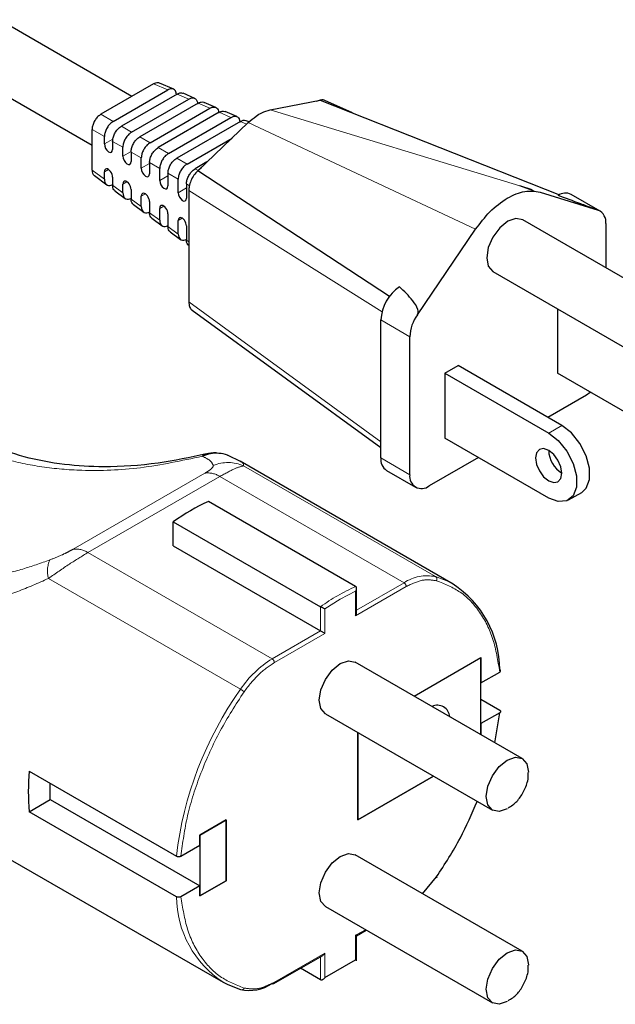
# Model space of a CAD drawing. Header units: millimetres. Extents: x 75 to 4122, y 120 to 5820.
# Tile 33 of 49: x 3963 to 4011, y 2744 to 2823. Entities that reach past the tile are written whole.
import ezdxf

# ---------------------------------------------------------------- set-up
doc = ezdxf.new("R2010")
doc.units = ezdxf.units.MM
doc.header["$LTSCALE"] = 20
doc.linetypes.add('PHANTOM', pattern=[12.7, 6.35, -1.27, 1.27, -1.27, 1.27, -1.27])

msp = doc.modelspace()

# ---------------------------------------------------------------- linework, layer by layer
at = {"color": 7, "linetype": 'Continuous', "lineweight": 25}
for p, q in [((3972.5, 2817.254), (3961.81, 2823.425)), ((3959.31, 2819.095), (3969.293, 2813.332)), ((3974.242, 2818.26), (3970, 2815.811)), ((3975.855, 2817.83), (3974.724, 2818.32)), ((3970.99, 2815.24), (3975.374, 2817.771)), ((3976.128, 2817.444), (3971.65, 2814.859)), ((3972.475, 2814.383), (3977.071, 2817.036)), ((3977.552, 2817.095), (3976.609, 2817.504)), ((3977.825, 2816.709), (3973.135, 2814.002)), ((3973.959, 2813.525), (3978.768, 2816.301)), ((3979.249, 2816.361), (3978.306, 2816.769)), ((3983.609, 2816.158), (3987.654, 2816.962)), ((3987.654, 2816.962), (3987.324, 2816.832)), ((3987.654, 2816.962), (4006.903, 2809.324)), ((3990.254, 2815.93), (3988.028, 2816.93)), ((3979.522, 2815.975), (3974.619, 2813.144)), ((3975.444, 2812.668), (3980.465, 2815.566)), ((3980.946, 2815.626), (3980.003, 2816.034)), ((3981.219, 2815.24), (3976.104, 2812.287)), ((3977.801, 2811.274), (3981.847, 2815.141)), ((3981.923, 2815.203), (3981.7, 2815.299)), ((3969.293, 2811.32), (3969.293, 2814.587)), ((3970.283, 2813.423), (3970.283, 2814.015)), ((3976.929, 2811.811), (3980.549, 2813.9)), ((3970.943, 2813.634), (3970.943, 2812.988)), ((3971.767, 2812.443), (3971.767, 2813.158)), ((3972.427, 2812.777), (3972.427, 2812.008)), ((3973.252, 2811.464), (3973.252, 2812.301)), ((3973.912, 2811.92), (3973.912, 2811.028)), ((3978.536, 2811.976), (3977.589, 2811.43)), ((3978.131, 2811.526), (3977.801, 2811.274)), ((3969.482, 2810.874), (3970.472, 2810.139)), ((3970.283, 2810.586), (3970.283, 2811.178)), ((3970.943, 2810.742), (3970.943, 2810.096)), ((3974.737, 2810.484), (3974.737, 2811.443)), ((3975.397, 2811.062), (3975.397, 2810.049)), ((3993.217, 2801.157), (3977.801, 2811.274)), ((3971.767, 2809.483), (3971.767, 2810.198)), ((3976.222, 2809.504), (3976.222, 2810.586)), ((3976.882, 2810.205), (3976.882, 2809.069)), ((4004.81, 2809.65), (4003.719, 2810.043)), ((4004.704, 2809.744), (4003.719, 2810.043)), ((3971.132, 2809.649), (3971.957, 2809.037)), ((3972.427, 2809.762), (3972.427, 2808.994)), ((3973.252, 2808.381), (3973.252, 2809.218)), ((3977.071, 2809.689), (3977.071, 2800.707)), ((4005.329, 2809.554), (4010.017, 2808.088)), ((4010.167, 2808.022), (4007.834, 2809.369)), ((3972.617, 2808.547), (3973.442, 2807.935)), ((3973.912, 2808.783), (3973.912, 2807.891)), ((3974.737, 2807.279), (3974.737, 2808.238)), ((3975.397, 2807.803), (3975.397, 2806.789)), ((3974.101, 2807.445), (3974.926, 2806.832)), ((3976.222, 2806.177), (3976.222, 2807.259)), ((3976.882, 2806.823), (3976.882, 2805.687)), ((4015.04, 2800.909), (4003.939, 2807.318)), ((4010.623, 2807.015), (4010.623, 2803.459)), ((3975.586, 2806.343), (3976.411, 2805.73)), ((3995.461, 2799.685), (4000.149, 2806.564)), ((4001.539, 2803.161), (4012.64, 2796.752)), ((3977.337, 2800.049), (3992.521, 2788.996)), ((4006.734, 2800.162), (4006.734, 2794.971)), ((3992.521, 2788.154), (3992.521, 2799.259)), ((3994.855, 2786.807), (3994.855, 2797.912)), ((3997.683, 2794.972), (3998.744, 2795.584)), ((3997.683, 2794.972), (3997.683, 2789.746)), ((3997.683, 2794.972), (4006.027, 2790.155)), ((4007.087, 2790.768), (3998.744, 2795.584)), ((4015.078, 2790.155), (4006.734, 2794.971)), ((4009.067, 2793.216), (4005.957, 2791.42)), ((4006.027, 2784.93), (3997.683, 2789.746)), ((3981.245, 2787.871), (3980.247, 2788.348)), ((3998.333, 2778.007), (3981.209, 2787.892)), ((4000.37, 2788.195), (3996.41, 2785.909)), ((3992.977, 2787.147), (3995.31, 2785.8)), ((4007.627, 2784.771), (4008.687, 2785.383)), ((3990.498, 2777.819), (3978.654, 2784.656)), ((3975.825, 2783.023), (3987.67, 2776.186)), ((3975.825, 2781.07), (3975.825, 2783.023)), ((3975.825, 2781.07), (3987.67, 2774.233)), ((3990.571, 2775.704), (3990.571, 2777.72)), ((3995.197, 2768.984), (4000.574, 2772.088)), ((3995.197, 2768.984), (4000.574, 2772.088)), ((4000.574, 2765.88), (4000.574, 2772.088)), ((4000.574, 2772.088), (4000.574, 2770.047)), ((4003.895, 2763.962), (3990.46, 2771.718)), ((4000.574, 2770.047), (4002.087, 2770.921)), ((4000.574, 2768.733), (4002.089, 2767.859)), ((3988.061, 2767.561), (4001.496, 2759.805)), ((4002.087, 2767.654), (4000.574, 2766.781)), ((4001.683, 2765.24), (4002.087, 2767.654)), ((4000.574, 2766.781), (4000.574, 2765.88)), ((3990.675, 2766.052), (3990.675, 2759.025)), ((3990.675, 2759.025), (3990.675, 2766.052)), ((3964.235, 2762.948), (3976.079, 2756.11)), ((3990.675, 2759.025), (3996.761, 2762.538)), ((3996.761, 2762.538), (3990.675, 2759.025)), ((3965.926, 2760.658), (3965.926, 2761.971)), ((3964.235, 2759.682), (3965.926, 2760.658)), ((3965.926, 2760.658), (3977.947, 2753.718)), ((3976.079, 2752.844), (3964.235, 2759.682)), ((3980.068, 2759.026), (3977.947, 2757.801)), ((3977.947, 2757.801), (3980.068, 2759.026)), ((3980.068, 2754.126), (3980.068, 2759.026)), ((3980.068, 2759.026), (3980.068, 2754.126)), ((3977.947, 2757.801), (3977.947, 2752.902)), ((3977.947, 2756.985), (3977.947, 2757.801)), ((3976.434, 2756.111), (3977.947, 2756.985)), ((4003.895, 2748.448), (3990.46, 2756.204)), ((3962.711, 2755.848), (3979.834, 2745.963)), ((3995.864, 2753.084), (3997.003, 2754.431)), ((3977.947, 2753.718), (3976.434, 2752.845)), ((3977.947, 2752.902), (3980.068, 2754.126)), ((3980.068, 2754.126), (3977.947, 2752.902)), ((3977.947, 2752.902), (3977.947, 2753.718)), ((3988.061, 2752.047), (4001.496, 2744.291)), ((3990.571, 2749.694), (3991.354, 2750.146)), ((3990.571, 2747.678), (3990.571, 2749.694)), ((3983.905, 2745.846), (3987.846, 2748.121)), ((3988.023, 2746.335), (3990.498, 2747.764)), ((3987.67, 2746.151), (3986.051, 2747.085))]:
    msp.add_line(p, q, dxfattribs=at)
at = {"color": 250, "linetype": 'PHANTOM', "lineweight": 18}
for p, q in [((3975.374, 2817.771), (3974.242, 2818.26)), ((3976.128, 2817.444), (3977.071, 2817.036)), ((3977.825, 2816.709), (3978.768, 2816.301)), ((3970, 2815.811), (3970.99, 2815.24)), ((3979.522, 2815.975), (3980.465, 2815.566)), ((4003.719, 2810.043), (3983.609, 2816.158)), ((3972.475, 2814.383), (3971.65, 2814.859)), ((3981.219, 2815.24), (3981.722, 2815.022)), ((4000.149, 2806.564), (3981.847, 2815.141)), ((3969.293, 2814.587), (3970.283, 2814.015)), ((3973.959, 2813.525), (3973.135, 2814.002)), ((3970.283, 2813.423), (3970.968, 2813.819)), ((3970.943, 2813.634), (3971.767, 2813.158)), ((3975.444, 2812.668), (3974.619, 2813.144)), ((3971.767, 2812.443), (3972.435, 2812.828)), ((3972.427, 2812.777), (3973.252, 2812.301)), ((3976.929, 2811.811), (3976.104, 2812.287)), ((3973.252, 2811.464), (3973.912, 2811.845)), ((3973.912, 2811.92), (3974.737, 2811.443)), ((3970.283, 2810.586), (3969.293, 2811.32)), ((3970.613, 2811.368), (3970.283, 2811.178)), ((3974.737, 2810.484), (3975.397, 2810.865)), ((3975.397, 2811.062), (3976.222, 2810.586)), ((3977.823, 2811.295), (3977.589, 2811.43)), ((3971.767, 2809.483), (3970.943, 2810.096)), ((3972.098, 2810.388), (3971.767, 2810.198)), ((3976.882, 2810.205), (3977.122, 2810.067)), ((3973.582, 2809.409), (3973.252, 2809.218)), ((3976.222, 2809.504), (3976.882, 2809.885)), ((3992.628, 2799.927), (3977.071, 2809.689)), ((3973.252, 2808.381), (3972.427, 2808.994)), ((3975.067, 2808.429), (3974.737, 2808.238)), ((3974.737, 2807.279), (3973.912, 2807.891)), ((3976.222, 2806.177), (3975.397, 2806.789)), ((3976.552, 2807.449), (3976.222, 2807.259)), ((3977.071, 2805.547), (3976.882, 2805.687)), ((3977.071, 2800.707), (3992.521, 2789.46)), ((3992.521, 2799.259), (3994.855, 2797.912)), ((4007.087, 2790.768), (4006.027, 2790.155)), ((3994.855, 2786.807), (3992.521, 2788.154)), ((3978.363, 2786.927), (3967.757, 2780.804)), ((3996.933, 2778.601), (3981.485, 2787.518)), ((3968.962, 2780.542), (3979.569, 2786.665)), ((3979.569, 2786.665), (3994.387, 2778.111)), ((3983.78, 2771.988), (3968.962, 2780.542)), ((3981.235, 2769.538), (3965.787, 2778.456)), ((3990.498, 2777.43), (3989.261, 2776.785)), ((3994.564, 2777.805), (3990.498, 2775.458)), ((3990.498, 2775.458), (3990.498, 2777.43)), ((3994.387, 2778.111), (3990.571, 2775.908)), ((3989.261, 2776.785), (3988.023, 2776.002)), ((3987.67, 2776.186), (3987.67, 2774.233)), ((3988.023, 2776.002), (3988.023, 2774.029)), ((3987.67, 2774.233), (3983.78, 2771.988)), ((3988.023, 2774.029), (3983.957, 2771.682)), ((3990.498, 2749.737), (3991.28, 2750.188)), ((3990.498, 2747.764), (3990.498, 2749.737)), ((3983.957, 2745.961), (3988.023, 2748.308)), ((3988.023, 2748.308), (3988.023, 2746.335)), ((3987.67, 2748.019), (3987.67, 2746.151))]:
    msp.add_line(p, q, dxfattribs=at)
at = {"color": 7, "linetype": 'Continuous', "lineweight": 25, "flags": 128}
for points in [[(4003.939, 2807.318), (4003.388, 2807.425), (4002.739, 2807.199), (4002.089, 2806.675), (4001.539, 2805.933), (4001.171, 2805.085), (4001.042, 2804.26), (4001.171, 2803.585), (4001.539, 2803.161), (4001.539, 2803.161)], [(4009.388, 2793.439), (4009.371, 2793.425), (4009.067, 2793.216)], [(4006.027, 2790.155), (4006.801, 2789.551), (4007.481, 2788.704), (4007.986, 2787.718), (4008.255, 2786.71), (4008.255, 2785.802), (4007.986, 2785.105), (4007.481, 2784.701), (4006.801, 2784.64), (4006.027, 2784.93)], [(4008.687, 2785.383), (4009.047, 2785.717), (4009.316, 2786.415), (4009.316, 2787.322), (4009.047, 2788.33), (4008.542, 2789.317), (4007.861, 2790.163), (4007.087, 2790.768)], [(4007.087, 2786.93), (4007.007, 2787.445), (4006.777, 2787.976), (4006.433, 2788.44), (4006.027, 2788.767), (4005.621, 2788.908), (4005.277, 2788.841), (4005.047, 2788.577), (4004.966, 2788.155), (4005.047, 2787.639), (4005.277, 2787.109), (4005.621, 2786.645), (4006.027, 2786.318), (4006.433, 2786.177), (4006.777, 2786.243), (4007.007, 2786.508), (4007.087, 2786.93)], [(3988.023, 2774.029), (3987.985, 2774.051), (3987.942, 2774.076), (3987.895, 2774.103), (3987.846, 2774.131), (3987.798, 2774.159), (3987.751, 2774.186), (3987.707, 2774.211), (3987.67, 2774.233)], [(3988.061, 2767.561), (3988.061, 2767.561), (3987.693, 2767.985), (3987.563, 2768.66), (3987.693, 2769.485), (3988.061, 2770.333), (3988.611, 2771.075), (3989.261, 2771.6), (3989.91, 2771.825), (3990.46, 2771.718)], [(4002.696, 2759.924), (4002.046, 2759.699), (4001.496, 2759.806), (4001.128, 2760.229), (4000.998, 2760.904), (4001.128, 2761.729), (4001.496, 2762.577), (4002.046, 2763.32), (4002.696, 2763.844), (4003.345, 2764.069), (4003.896, 2763.962), (4004.263, 2763.539), (4004.393, 2762.864), (4004.393, 2762.854)], [(3988.061, 2752.047), (3988.061, 2752.047), (3987.693, 2752.471), (3987.563, 2753.146), (3987.693, 2753.97), (3988.061, 2754.819), (3988.611, 2755.561), (3989.261, 2756.085), (3989.91, 2756.311), (3990.46, 2756.204)], [(3997.003, 2754.431), (3997.021, 2754.413), (3997.03, 2754.4), (3997.032, 2754.392), (3997.027, 2754.389), (3997.013, 2754.392), (3996.992, 2754.4), (3996.983, 2754.404)], [(4002.696, 2744.41), (4002.046, 2744.184), (4001.496, 2744.291), (4001.128, 2744.715), (4000.998, 2745.39), (4001.128, 2746.215), (4001.496, 2747.063), (4002.046, 2747.805), (4002.696, 2748.329), (4003.345, 2748.555), (4003.896, 2748.448), (4004.263, 2748.025), (4004.393, 2747.349), (4004.393, 2747.34)], [(3979.834, 2745.963), (3980.206, 2745.765), (3981.235, 2745.369)]]:
    msp.add_lwpolyline(points, dxfattribs=at)
at = {"color": 250, "linetype": 'PHANTOM', "lineweight": 18, "flags": 128}
msp.add_lwpolyline([(3998.333, 2778.007), (3997.961, 2778.205), (3996.933, 2778.601)], dxfattribs=at)
at = {"color": 7, "linetype": 'Continuous', "lineweight": 25}
for centre, radius, start, end in [((4007.381, 2808.391), 1.078, 65.15196, 123.94787), ((4009.607, 2807.149), 1.025, 352.51255, 66.40221), ((3995.912, 2799.1), 3.395, 123.62548, 177.3199), ((3998.141, 2797.778), 3.289, 144.57963, 177.67296), ((4008.256, 2788.83), 2.23, 181.60056, 238.39406), ((3993.599, 2788.035), 1.085, 173.70115, 234.98667), ((3995.803, 2786.653), 0.961, 170.78596, 309.20329), ((3985.908, 2768.825), 17.414, 114.61669, 125.37793), ((3993.775, 2771.053), 8.314, 0.49551, 56.75259), ((3997.068, 2767.241), 1.008, 4.73144, 115.27394), ((3981.577, 2761.315), 17.418, 174.62025, 185.37975), ((3981.925, 2748.64), 3.343, 258.07991, 303.69766), ((3983.854, 2745.961), 0.126, 234.38242, 294.30712)]:
    msp.add_arc(centre, radius, start, end, dxfattribs=at)
at = {"color": 250, "linetype": 'PHANTOM', "lineweight": 18}
for centre, radius, start, end in [((3980.237, 2784.766), 3.022, 65.61091, 113.2135), ((3978.624, 2785.223), 1.724, 56.77484, 98.70507), ((3968.018, 2779.1), 1.724, 56.77484, 98.70507), ((3967.842, 2779.061), 2.142, 155.44023, 196.39432), ((3996.242, 2775.329), 3.343, 78.07991, 123.69766), ((3996.783, 2778.397), 0.253, 330.79475, 53.63859), ((3997.752, 2761.987), 17.414, 114.61669, 125.37793), ((3994.18, 2777.787), 0.384, 2.60548, 57.39452), ((3988.08, 2764.972), 8.228, 121.50037, 146.29292), ((3983.573, 2771.664), 0.384, 2.60548, 57.39452), ((4004.777, 2752.795), 28.889, 144.57954, 173.41058), ((3980.375, 2768.049), 1.719, 48.36034, 60.00343), ((3984.393, 2752.916), 8.314, 180.49551, 236.75259), ((3983.838, 2745.946), 0.12, 304.05635, 7.25583), ((3981.32, 2745.559), 0.209, 245.78259, 341.04838)]:
    msp.add_arc(centre, radius, start, end, dxfattribs=at)
at = {"color": 7, "linetype": 'Continuous', "lineweight": 25}
for centre, major_axis, ratio, start_param, end_param in [((3970.613, 2813.205), (-0.226, 0.446), 0.537768, 0.814613, 3.956205), ((3972.097, 2812.226), (-0.226, 0.446), 0.537768, 0.814613, 3.956205), ((3970.613, 2810.96), (-0.226, 0.446), 0.537768, 3.956205, 7.097798), ((3973.582, 2811.246), (-0.226, 0.446), 0.537768, 0.814613, 3.956205), ((3972.097, 2809.98), (-0.226, 0.446), 0.537768, 3.956205, 7.097798), ((3975.067, 2810.266), (-0.226, 0.446), 0.537768, 0.814613, 3.956205), ((3973.582, 2809), (-0.226, 0.446), 0.537768, 3.956205, 7.097798), ((3976.552, 2809.287), (-0.226, 0.446), 0.537768, 0.814613, 3.956205), ((3975.067, 2808.021), (-0.226, 0.446), 0.537768, 3.956205, 7.097798), ((3976.552, 2807.041), (-0.226, 0.446), 0.537768, 3.956205, 7.097798), ((3990.321, 2775.56), (0.177, 0.306), 0.577335, 4.71243, 5.497828), ((3990.321, 2749.839), (0.25, -0.144), 0.00007, 0.000041, 0.785439), ((3987.846, 2748.41), (0.177, 0.306), 0.577335, 3.92695, 4.71243)]:
    msp.add_ellipse(centre, major_axis=major_axis, ratio=ratio, start_param=start_param, end_param=end_param, dxfattribs=at)
for points, knots in [([(3974.717, 2818.307), (3974.683, 2818.325), (3974.594, 2818.374), (3974.422, 2818.349), (3974.294, 2818.286), (3974.242, 2818.26)], [0, 0, 0, 0, 0.267093, 0.70659, 1, 1, 1, 1]), ([(3976.066, 2817.454), (3976.06, 2817.508), (3976.044, 2817.649), (3975.932, 2817.8), (3975.752, 2817.879), (3975.554, 2817.86), (3975.425, 2817.796), (3975.374, 2817.771)], [0, 0, 0, 0, 0.1481042, 0.3826687, 0.6200764, 0.8479025, 1, 1, 1, 1]), ([(3976.128, 2817.444), (3976.207, 2817.479), (3976.365, 2817.549), (3976.532, 2817.554), (3976.593, 2817.504), (3976.604, 2817.495)], [0, 0, 0, 0, 0.453963, 0.907386, 1, 1, 1, 1]), ([(3977.071, 2817.036), (3977.151, 2817.072), (3977.31, 2817.145), (3977.524, 2817.128), (3977.683, 2817.01), (3977.765, 2816.829), (3977.774, 2816.685), (3977.778, 2816.628)], [0, 0, 0, 0, 0.2160996, 0.431942, 0.6504006, 0.8600424, 1, 1, 1, 1]), ([(3977.825, 2816.709), (3977.904, 2816.744), (3978.062, 2816.814), (3978.229, 2816.819), (3978.291, 2816.769), (3978.301, 2816.761)], [0, 0, 0, 0, 0.453963, 0.907386, 1, 1, 1, 1]), ([(3978.768, 2816.301), (3978.848, 2816.338), (3979.007, 2816.411), (3979.222, 2816.393), (3979.38, 2816.275), (3979.462, 2816.094), (3979.471, 2815.95), (3979.475, 2815.893)], [0, 0, 0, 0, 0.2161, 0.431942, 0.650401, 0.860042, 1, 1, 1, 1]), ([(3988.019, 2816.911), (3987.977, 2816.935), (3987.873, 2816.995), (3987.736, 2816.974), (3987.654, 2816.962)], [0, 0, 0, 0, 0.40916, 1, 1, 1, 1]), ([(3970, 2815.811), (3969.92, 2815.756), (3969.76, 2815.644), (3969.546, 2815.379), (3969.388, 2815.079), (3969.305, 2814.802), (3969.296, 2814.648), (3969.293, 2814.587)], [0, 0, 0, 0, 0.2161, 0.431942, 0.650401, 0.860042, 1, 1, 1, 1]), ([(3979.522, 2815.975), (3979.601, 2816.009), (3979.759, 2816.079), (3979.926, 2816.084), (3979.988, 2816.034), (3979.998, 2816.026)], [0, 0, 0, 0, 0.453963, 0.907386, 1, 1, 1, 1]), ([(3980.465, 2815.566), (3980.545, 2815.603), (3980.704, 2815.676), (3980.919, 2815.658), (3981.077, 2815.54), (3981.16, 2815.359), (3981.168, 2815.216), (3981.172, 2815.158)], [0, 0, 0, 0, 0.2161, 0.431942, 0.650401, 0.860042, 1, 1, 1, 1]), ([(3981.847, 2815.141), (3982.057, 2815.324), (3982.42, 2815.64), (3983.022, 2815.991), (3983.392, 2816.096), (3983.609, 2816.158)], [0, 0, 0, 0, 0.3630654, 0.625782, 1, 1, 1, 1]), ([(3970.99, 2815.24), (3970.91, 2815.184), (3970.75, 2815.073), (3970.536, 2814.808), (3970.378, 2814.507), (3970.295, 2814.231), (3970.286, 2814.077), (3970.283, 2814.015)], [0, 0, 0, 0, 0.2161, 0.431942, 0.650401, 0.860042, 1, 1, 1, 1]), ([(3970.943, 2813.634), (3970.951, 2813.731), (3970.967, 2813.925), (3971.09, 2814.243), (3971.271, 2814.53), (3971.469, 2814.74), (3971.598, 2814.825), (3971.65, 2814.859)], [0, 0, 0, 0, 0.2161, 0.431942, 0.650401, 0.860042, 1, 1, 1, 1]), ([(3981.219, 2815.24), (3981.298, 2815.275), (3981.456, 2815.345), (3981.623, 2815.349), (3981.685, 2815.3), (3981.695, 2815.291)], [0, 0, 0, 0, 0.453963, 0.907386, 1, 1, 1, 1]), ([(3972.475, 2814.383), (3972.395, 2814.327), (3972.235, 2814.216), (3972.021, 2813.95), (3971.863, 2813.65), (3971.78, 2813.374), (3971.771, 2813.219), (3971.767, 2813.158)], [0, 0, 0, 0, 0.2161, 0.431942, 0.650401, 0.860042, 1, 1, 1, 1]), ([(3972.427, 2812.777), (3972.436, 2812.874), (3972.452, 2813.068), (3972.575, 2813.386), (3972.756, 2813.673), (3972.954, 2813.883), (3973.083, 2813.968), (3973.135, 2814.002)], [0, 0, 0, 0, 0.2161, 0.431942, 0.650401, 0.860042, 1, 1, 1, 1]), ([(3973.959, 2813.525), (3973.88, 2813.47), (3973.72, 2813.358), (3973.506, 2813.093), (3973.348, 2812.793), (3973.265, 2812.516), (3973.256, 2812.362), (3973.252, 2812.301)], [0, 0, 0, 0, 0.2161, 0.431942, 0.650401, 0.860042, 1, 1, 1, 1]), ([(3973.912, 2811.92), (3973.921, 2812.017), (3973.937, 2812.211), (3974.06, 2812.529), (3974.241, 2812.816), (3974.439, 2813.026), (3974.568, 2813.11), (3974.619, 2813.144)], [0, 0, 0, 0, 0.2161, 0.431942, 0.650401, 0.860042, 1, 1, 1, 1]), ([(3975.444, 2812.668), (3975.365, 2812.612), (3975.205, 2812.501), (3974.991, 2812.236), (3974.833, 2811.935), (3974.75, 2811.659), (3974.741, 2811.505), (3974.737, 2811.443)], [0, 0, 0, 0, 0.2161, 0.431942, 0.650401, 0.860042, 1, 1, 1, 1]), ([(3975.397, 2811.062), (3975.406, 2811.159), (3975.422, 2811.353), (3975.545, 2811.671), (3975.726, 2811.959), (3975.924, 2812.169), (3976.053, 2812.253), (3976.104, 2812.287)], [0, 0, 0, 0, 0.2161, 0.431942, 0.650401, 0.860042, 1, 1, 1, 1]), ([(3976.929, 2811.811), (3976.849, 2811.755), (3976.69, 2811.644), (3976.476, 2811.379), (3976.318, 2811.078), (3976.235, 2810.802), (3976.226, 2810.648), (3976.222, 2810.586)], [0, 0, 0, 0, 0.2160996, 0.431942, 0.6504006, 0.8600424, 1, 1, 1, 1]), ([(3969.293, 2811.32), (3969.302, 2811.235), (3969.32, 2811.063), (3969.4, 2810.916), (3969.474, 2810.887), (3969.486, 2810.882)], [0, 0, 0, 0, 0.453909, 0.907278, 1, 1, 1, 1]), ([(3976.882, 2810.205), (3976.891, 2810.302), (3976.907, 2810.496), (3977.03, 2810.814), (3977.211, 2811.101), (3977.409, 2811.311), (3977.538, 2811.396), (3977.589, 2811.43)], [0, 0, 0, 0, 0.2161, 0.431942, 0.650401, 0.860042, 1, 1, 1, 1]), ([(3977.801, 2811.274), (3977.691, 2811.155), (3977.472, 2810.917), (3977.229, 2810.463), (3977.092, 2810.037), (3977.077, 2809.792), (3977.071, 2809.689)], [0, 0, 0, 0, 0.268451, 0.536895, 0.805531, 1, 1, 1, 1]), ([(3970.283, 2810.586), (3970.291, 2810.498), (3970.307, 2810.323), (3970.43, 2810.147), (3970.611, 2810.069), (3970.809, 2810.087), (3970.938, 2810.152), (3970.99, 2810.177)], [0, 0, 0, 0, 0.2161, 0.431942, 0.650401, 0.860042, 1, 1, 1, 1]), ([(3971.14, 2809.661), (3971.107, 2809.682), (3971.02, 2809.735), (3970.956, 2809.896), (3970.946, 2810.039), (3970.943, 2810.096)], [0, 0, 0, 0, 0.267181, 0.706625, 1, 1, 1, 1]), ([(3971.767, 2809.483), (3971.776, 2809.396), (3971.792, 2809.221), (3971.915, 2809.045), (3972.096, 2808.967), (3972.294, 2808.985), (3972.423, 2809.049), (3972.475, 2809.075)], [0, 0, 0, 0, 0.2161, 0.431942, 0.650401, 0.860042, 1, 1, 1, 1]), ([(4000.149, 2806.564), (4000.519, 2807.05), (4001.294, 2808.066), (4002.694, 2809.135), (4004.129, 2809.732), (4004.932, 2809.613), (4005.329, 2809.554)], [0, 0, 0, 0, 0.235406, 0.492187, 0.749183, 1, 1, 1, 1]), ([(4010.017, 2808.088), (4009.995, 2808.095), (4009.944, 2808.112), (4009.798, 2808.163), (4009.335, 2808.332), (4008.282, 2808.725), (4007.376, 2809.063), (4006.778, 2809.285)], [0, 0, 0, 0, 0.027457, 0.063141, 0.130799, 0.426417, 1, 1, 1, 1]), ([(3972.624, 2808.559), (3972.592, 2808.579), (3972.504, 2808.632), (3972.441, 2808.794), (3972.431, 2808.936), (3972.427, 2808.994)], [0, 0, 0, 0, 0.267181, 0.706625, 1, 1, 1, 1]), ([(3973.252, 2808.381), (3973.261, 2808.294), (3973.277, 2808.119), (3973.4, 2807.942), (3973.581, 2807.864), (3973.779, 2807.883), (3973.908, 2807.947), (3973.959, 2807.973)], [0, 0, 0, 0, 0.2160996, 0.431942, 0.6504006, 0.8600424, 1, 1, 1, 1]), ([(3974.109, 2807.457), (3974.076, 2807.477), (3973.989, 2807.53), (3973.926, 2807.692), (3973.916, 2807.834), (3973.912, 2807.891)], [0, 0, 0, 0, 0.267181, 0.706625, 1, 1, 1, 1]), ([(3974.737, 2807.279), (3974.746, 2807.192), (3974.762, 2807.017), (3974.885, 2806.84), (3975.066, 2806.762), (3975.264, 2806.781), (3975.393, 2806.845), (3975.444, 2806.871)], [0, 0, 0, 0, 0.2161, 0.431942, 0.650401, 0.860042, 1, 1, 1, 1]), ([(3975.594, 2806.355), (3975.561, 2806.375), (3975.474, 2806.428), (3975.411, 2806.589), (3975.401, 2806.732), (3975.397, 2806.789)], [0, 0, 0, 0, 0.267181, 0.706625, 1, 1, 1, 1]), ([(3976.222, 2806.177), (3976.231, 2806.089), (3976.247, 2805.915), (3976.37, 2805.738), (3976.551, 2805.66), (3976.749, 2805.679), (3976.878, 2805.743), (3976.929, 2805.769)], [0, 0, 0, 0, 0.2161, 0.431942, 0.650401, 0.860042, 1, 1, 1, 1]), ([(3977.079, 2805.253), (3977.046, 2805.273), (3976.959, 2805.326), (3976.896, 2805.487), (3976.886, 2805.63), (3976.882, 2805.687)], [0, 0, 0, 0, 0.267181, 0.706625, 1, 1, 1, 1]), ([(3995.461, 2799.685), (3995.477, 2799.714), (3995.514, 2799.781), (3995.531, 2799.927), (3995.456, 2800.319), (3994.953, 2801.031), (3994.398, 2801.571), (3994.032, 2801.927)], [0, 0, 0, 0, 0.027457, 0.063141, 0.130799, 0.426417, 1, 1, 1, 1]), ([(3977.071, 2800.707), (3977.084, 2800.578), (3977.11, 2800.322), (3977.225, 2800.107), (3977.328, 2800.064), (3977.341, 2800.059)], [0, 0, 0, 0, 0.466553, 0.933156, 1, 1, 1, 1]), ([(3978.467, 2788.477), (3977.177, 2788.202), (3974.407, 2787.613), (3970.585, 2787.368), (3966.985, 2787.586), (3963.824, 2788.148), (3961.846, 2788.907), (3960.876, 2789.279)], [0, 0, 0, 0, 0.208976, 0.448599, 0.626898, 0.81703, 1, 1, 1, 1]), ([(3980.244, 2788.341), (3980.221, 2788.352), (3979.996, 2788.47), (3979.506, 2788.538), (3978.817, 2788.529), (3978.378, 2788.372), (3978.162, 2788.294)], [0, 0, 0, 0, 0.036077, 0.360494, 0.684911, 1, 1, 1, 1]), ([(3979.45, 2788.518), (3979.387, 2788.532), (3979.056, 2788.605), (3978.719, 2788.527), (3978.445, 2788.464)], [0, 0, 0, 0, 0.18904, 1, 1, 1, 1]), ([(3990.498, 2777.43), (3990.519, 2777.47), (3990.555, 2777.539), (3990.573, 2777.634), (3990.571, 2777.702), (3990.557, 2777.753), (3990.533, 2777.793), (3990.509, 2777.81), (3990.498, 2777.819)], [0, 0, 0, 0, 0.294207, 0.499199, 0.641448, 0.770583, 0.889049, 1, 1, 1, 1]), ([(3988.023, 2776.002), (3987.996, 2776.014), (3987.951, 2776.035), (3987.874, 2776.076), (3987.811, 2776.108), (3987.757, 2776.136), (3987.709, 2776.163), (3987.682, 2776.178), (3987.67, 2776.186)], [0, 0, 0, 0, 0.294172, 0.499198, 0.641436, 0.770567, 0.889037, 1, 1, 1, 1]), ([(4002.087, 2770.921), (4002.106, 2770.933), (4002.142, 2770.959), (4002.165, 2771.007), (4002.16, 2771.057), (4002.131, 2771.098), (4002.1, 2771.118), (4002.089, 2771.125)], [0, 0, 0, 0, 0.216309, 0.432639, 0.648356, 0.862846, 1, 1, 1, 1]), ([(4002.089, 2767.859), (4002.106, 2767.847), (4002.142, 2767.822), (4002.164, 2767.774), (4002.16, 2767.725), (4002.131, 2767.683), (4002.1, 2767.663), (4002.087, 2767.654)], [0, 0, 0, 0, 0.213111, 0.426202, 0.63985, 0.854691, 1, 1, 1, 1]), ([(4002.76, 2759.989), (4002.89, 2760.065), (4003.27, 2760.286), (4003.787, 2760.86), (4004.22, 2761.687), (4004.422, 2762.392), (4004.377, 2762.78), (4004.37, 2762.839)], [0, 0, 0, 0, 0.130651, 0.383563, 0.659179, 0.948539, 1, 1, 1, 1]), ([(3997.003, 2754.431), (3997.677, 2755.464), (3998.948, 2757.411), (3999.843, 2759.524), (4000.263, 2760.517)], [0, 0, 0, 0, 0.530316, 1, 1, 1, 1]), ([(3976.079, 2756.11), (3976.101, 2756.1), (3976.144, 2756.079), (3976.227, 2756.067), (3976.312, 2756.069), (3976.384, 2756.086), (3976.419, 2756.104), (3976.434, 2756.111)], [0, 0, 0, 0, 0.213111, 0.426202, 0.63985, 0.854691, 1, 1, 1, 1]), ([(3976.434, 2752.845), (3976.411, 2752.834), (3976.367, 2752.813), (3976.283, 2752.8), (3976.198, 2752.803), (3976.127, 2752.82), (3976.092, 2752.837), (3976.079, 2752.844)], [0, 0, 0, 0, 0.216309, 0.432639, 0.648356, 0.862846, 1, 1, 1, 1]), ([(3990.498, 2747.764), (3990.519, 2747.755), (3990.555, 2747.739), (3990.573, 2747.733), (3990.571, 2747.738), (3990.557, 2747.748), (3990.533, 2747.763), (3990.509, 2747.777), (3990.498, 2747.784)], [0, 0, 0, 0, 0.294176, 0.499205, 0.641441, 0.77057, 0.889038, 1, 1, 1, 1]), ([(4002.76, 2744.475), (4002.89, 2744.55), (4003.27, 2744.772), (4003.787, 2745.345), (4004.22, 2746.172), (4004.422, 2746.878), (4004.377, 2747.266), (4004.37, 2747.325)], [0, 0, 0, 0, 0.130651, 0.383563, 0.659179, 0.948539, 1, 1, 1, 1]), ([(3988.023, 2746.335), (3987.996, 2746.298), (3987.951, 2746.235), (3987.874, 2746.175), (3987.811, 2746.144), (3987.757, 2746.132), (3987.709, 2746.133), (3987.682, 2746.145), (3987.67, 2746.151)], [0, 0, 0, 0, 0.294212, 0.499206, 0.641453, 0.770585, 0.88905, 1, 1, 1, 1])]:
    msp.add_open_spline(points, degree=3, knots=knots, dxfattribs=at)
at = {"color": 250, "linetype": 'PHANTOM', "lineweight": 18}
for points, knots in [([(3959.376, 2789.089), (3960.315, 2788.73), (3962.208, 2788.007), (3965.266, 2787.382), (3968.918, 2787.062), (3973.249, 2787.24), (3976.499, 2787.937), (3978.162, 2788.294)], [0, 0, 0, 0, 0.163878, 0.330292, 0.500305, 0.74417, 1, 1, 1, 1]), ([(3978.471, 2788.466), (3978.462, 2788.468), (3978.339, 2788.499), (3978.247, 2788.393), (3978.162, 2788.294)], [0, 0, 0, 0, 0.072689, 1, 1, 1, 1]), ([(3978.162, 2788.294), (3978.403, 2788.173), (3978.869, 2787.939), (3978.988, 2787.672), (3979.046, 2787.543)], [0, 0, 0, 0, 0.51704, 1, 1, 1, 1]), ([(3981.199, 2787.875), (3981.247, 2787.855), (3981.489, 2787.753), (3981.487, 2787.623), (3981.485, 2787.518)], [0, 0, 0, 0, 0.196024, 1, 1, 1, 1]), ([(3979.046, 2787.543), (3979.029, 2787.474), (3979.003, 2787.369), (3978.712, 2787.138), (3978.478, 2786.996), (3978.363, 2786.927)], [0, 0, 0, 0, 0.499129, 0.755047, 1, 1, 1, 1]), ([(3981.485, 2787.518), (3981.283, 2787.473), (3980.89, 2787.386), (3980, 2786.901), (3979.569, 2786.665)], [0, 0, 0, 0, 0.51517, 1, 1, 1, 1]), ([(3967.757, 2780.804), (3967.625, 2780.731), (3967.357, 2780.583), (3966.715, 2780.275), (3966.221, 2780.08), (3965.894, 2779.951)], [0, 0, 0, 0, 0.244584, 0.500108, 1, 1, 1, 1]), ([(3965.894, 2779.951), (3965.162, 2779.69), (3963.646, 2779.151), (3962.194, 2778.816), (3961.444, 2778.643)], [0, 0, 0, 0, 0.48296, 1, 1, 1, 1]), ([(3968.962, 2780.542), (3968.472, 2780.246), (3967.462, 2779.635), (3966.357, 2778.857), (3965.787, 2778.456)], [0, 0, 0, 0, 0.48483, 1, 1, 1, 1]), ([(3965.787, 2778.456), (3964.956, 2778.089), (3963.267, 2777.344), (3961.641, 2776.821), (3960.814, 2776.555)], [0, 0, 0, 0, 0.49189, 1, 1, 1, 1]), ([(4002.087, 2770.921), (4001.942, 2771.829), (4001.647, 2773.665), (4000.538, 2775.825), (3999.015, 2777.472), (3997.669, 2778.009), (3997.003, 2778.274)], [0, 0, 0, 0, 0.247371, 0.5, 0.752629, 1, 1, 1, 1]), ([(3981.518, 2769.334), (3980.852, 2768.3), (3979.506, 2766.21), (3977.983, 2762.804), (3976.874, 2759.363), (3976.579, 2757.187), (3976.434, 2756.111)], [0, 0, 0, 0, 0.247371, 0.5, 0.752629, 1, 1, 1, 1]), ([(3976.434, 2752.845), (3976.579, 2751.936), (3976.874, 2750.101), (3977.983, 2747.941), (3979.506, 2746.293), (3980.852, 2745.757), (3981.518, 2745.491)], [0, 0, 0, 0, 0.247371, 0.5, 0.752629, 1, 1, 1, 1])]:
    msp.add_open_spline(points, degree=3, knots=knots, dxfattribs=at)
for points in [[(3997.003, 2778.274), (3996.63, 2778.329), (3995.883, 2778.439), (3995.003, 2778.016), (3994.564, 2777.805)], [(3983.957, 2771.682), (3983.518, 2771.386), (3982.638, 2770.794), (3981.891, 2769.821), (3981.518, 2769.334)], [(3981.518, 2745.491), (3981.891, 2745.436), (3982.638, 2745.326), (3983.518, 2745.749), (3983.957, 2745.961)]]:
    msp.add_open_spline(points, degree=3, dxfattribs=at)

doc.saveas('drawing.dxf')
